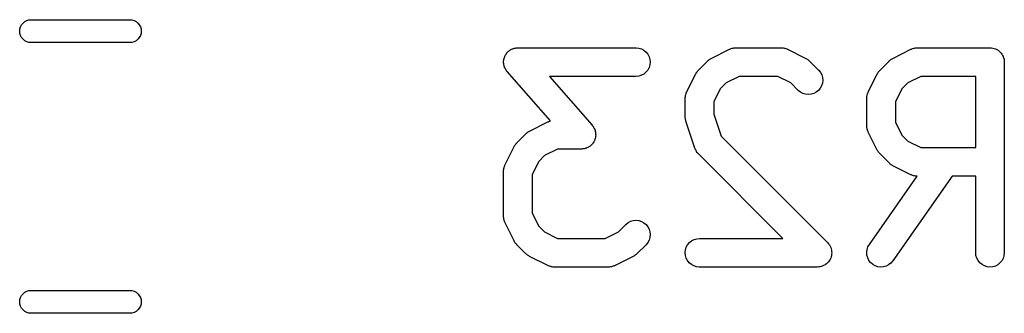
# Model space of a CAD drawing. Extents: x 0.77 to 5.19, y -2.29 to -0.61.
# Tile 28 of 41: x 2.76 to 2.96, y -0.79 to -0.73. Entities that reach past the tile are written whole.
import ezdxf

# ---------------------------------------------------------------- set-up
doc = ezdxf.new("R2010")
doc.units = 0
doc.header["$MEASUREMENT"] = 0
doc.layers.add('BLACK', color=7, linetype='CONTINUOUS')

msp = doc.modelspace()

# ---------------------------------------------------------------- linework, layer by layer
at = {"layer": 'BLACK', "linetype": 'CONTINUOUS'}
for p, q in [((2.7585, -0.730074), (2.75891, -0.729854)), ((2.75891, -0.729854), (2.75936, -0.729719)), ((2.75936, -0.729719), (2.7597, -0.729685)), ((2.7597, -0.729685), (2.7803, -0.729685)), ((2.7803, -0.729685), (2.78064, -0.729719)), ((2.78064, -0.729719), (2.78109, -0.729854)), ((2.78109, -0.729854), (2.7815, -0.730074)), ((2.75745, -0.732047), (2.75749, -0.731584)), ((2.75749, -0.731584), (2.75763, -0.731139)), ((2.75763, -0.731139), (2.75785, -0.730729)), ((2.75785, -0.730729), (2.75814, -0.730369)), ((2.75814, -0.730369), (2.7585, -0.730074)), ((2.7815, -0.730074), (2.78186, -0.730369)), ((2.78186, -0.730369), (2.78215, -0.730729)), ((2.78215, -0.730729), (2.78237, -0.731139)), ((2.78237, -0.731139), (2.78251, -0.731584)), ((2.78251, -0.731584), (2.78255, -0.732047)), ((2.75749, -0.73251), (2.75745, -0.732047)), ((2.75763, -0.732956), (2.75749, -0.73251)), ((2.75785, -0.733366), (2.75763, -0.732956)), ((2.75814, -0.733726), (2.75785, -0.733366)), ((2.7585, -0.734021), (2.75814, -0.733726)), ((2.78186, -0.733726), (2.7815, -0.734021)), ((2.78215, -0.733366), (2.78186, -0.733726)), ((2.78237, -0.732956), (2.78215, -0.733366)), ((2.78251, -0.73251), (2.78237, -0.732956)), ((2.78255, -0.732047), (2.78251, -0.73251)), ((2.75891, -0.73424), (2.7585, -0.734021)), ((2.75936, -0.734375), (2.75891, -0.73424)), ((2.7597, -0.734409), (2.75936, -0.734375)), ((2.7803, -0.734409), (2.7597, -0.734409)), ((2.78064, -0.734375), (2.7803, -0.734409)), ((2.78109, -0.73424), (2.78064, -0.734375)), ((2.7815, -0.734021), (2.78109, -0.73424)), ((2.85854, -0.736098), (2.85868, -0.735981)), ((2.85868, -0.735981), (2.85878, -0.735932)), ((2.85878, -0.735932), (2.85886, -0.735872)), ((2.85886, -0.735872), (2.85903, -0.735797)), ((2.85903, -0.735797), (2.85919, -0.73571)), ((2.85919, -0.73571), (2.85929, -0.73568)), ((2.85929, -0.73568), (2.85939, -0.735638)), ((2.85939, -0.735638), (2.85957, -0.735597)), ((2.85957, -0.735597), (2.85975, -0.735544)), ((2.85975, -0.735544), (2.85985, -0.735534)), ((2.85985, -0.735534), (2.85995, -0.735511)), ((2.85995, -0.735511), (2.86013, -0.735505)), ((2.86013, -0.735505), (2.86032, -0.735487)), ((2.86032, -0.735487), (2.88469, -0.735487)), ((2.88469, -0.735487), (2.88473, -0.735488)), ((2.88473, -0.735488), (2.8853, -0.735552)), ((2.8853, -0.735552), (2.88585, -0.735726)), ((2.88585, -0.735726), (2.88636, -0.736004)), ((2.90024, -0.737674), (2.90399, -0.735799)), ((2.90399, -0.735799), (2.90403, -0.735781)), ((2.90403, -0.735781), (2.90411, -0.735751)), ((2.90411, -0.735751), (2.90419, -0.73571)), ((2.90419, -0.73571), (2.90438, -0.735652)), ((2.90438, -0.735652), (2.90457, -0.735582)), ((2.90457, -0.735582), (2.90466, -0.735569)), ((2.90466, -0.735569), (2.90474, -0.735544)), ((2.90474, -0.735544), (2.90494, -0.735524)), ((2.90494, -0.735524), (2.90514, -0.735492)), ((2.90514, -0.735492), (2.90523, -0.735496)), ((2.90523, -0.735496), (2.90531, -0.735487)), ((2.90531, -0.735487), (2.91469, -0.735487)), ((2.91469, -0.735487), (2.91473, -0.735488)), ((2.91473, -0.735488), (2.91481, -0.735497)), ((2.91481, -0.735497), (2.9149, -0.735495)), ((2.9149, -0.735495), (2.9151, -0.735529)), ((2.9151, -0.735529), (2.9153, -0.735552)), ((2.9153, -0.735552), (2.91538, -0.735578)), ((2.91538, -0.735578), (2.91547, -0.735593)), ((2.91547, -0.735593), (2.91566, -0.735665)), ((2.91566, -0.735665), (2.91585, -0.735726)), ((2.91585, -0.735726), (2.91593, -0.735768)), ((2.91593, -0.735768), (2.91601, -0.735799)), ((2.91601, -0.735799), (2.91976, -0.737674)), ((2.93774, -0.737674), (2.94149, -0.735799)), ((2.94149, -0.735799), (2.94152, -0.735781)), ((2.94152, -0.735781), (2.94161, -0.735751)), ((2.94161, -0.735751), (2.94168, -0.73571)), ((2.94168, -0.73571), (2.94188, -0.735652)), ((2.94188, -0.735652), (2.94207, -0.735582)), ((2.94207, -0.735582), (2.94215, -0.735569)), ((2.94215, -0.735569), (2.94223, -0.735544)), ((2.94223, -0.735544), (2.94244, -0.735524)), ((2.94244, -0.735524), (2.94264, -0.735492)), ((2.94264, -0.735492), (2.94272, -0.735496)), ((2.94272, -0.735496), (2.94281, -0.735487)), ((2.94281, -0.735487), (2.95781, -0.735487)), ((2.95781, -0.735487), (2.95783, -0.735488)), ((2.95783, -0.735488), (2.95783, -0.735487)), ((2.95783, -0.735487), (2.95783, -0.735488)), ((2.95783, -0.735488), (2.95785, -0.735488)), ((2.95785, -0.735488), (2.95813, -0.735519)), ((2.95813, -0.735519), (2.9584, -0.735548)), ((2.9584, -0.735548), (2.95841, -0.735551)), ((2.95841, -0.735551), (2.95842, -0.735552)), ((2.95842, -0.735552), (2.95868, -0.735636)), ((2.95868, -0.735636), (2.95895, -0.735718)), ((2.95895, -0.735718), (2.95896, -0.735723)), ((2.95896, -0.735723), (2.95897, -0.735726)), ((2.95897, -0.735726), (2.95921, -0.735861)), ((2.95921, -0.735861), (2.95946, -0.735992)), ((2.85741, -0.738031), (2.85743, -0.737846)), ((2.85743, -0.737846), (2.85746, -0.737747)), ((2.85746, -0.737747), (2.85747, -0.737645)), ((2.85747, -0.737645), (2.85754, -0.737473)), ((2.85754, -0.737473), (2.8576, -0.737296)), ((2.8576, -0.737296), (2.85765, -0.737205)), ((2.85765, -0.737205), (2.85768, -0.737108)), ((2.85768, -0.737108), (2.85778, -0.736952)), ((2.85778, -0.736952), (2.85787, -0.736789)), ((2.85787, -0.736789), (2.85794, -0.736709)), ((2.85794, -0.736709), (2.85799, -0.736622)), ((2.85799, -0.736622), (2.85812, -0.736488)), ((2.85812, -0.736488), (2.85824, -0.736345)), ((2.85824, -0.736345), (2.85832, -0.736279)), ((2.85832, -0.736279), (2.85839, -0.736204)), ((2.85839, -0.736204), (2.85854, -0.736098)), ((2.88636, -0.736004), (2.8868, -0.736374)), ((2.8868, -0.736374), (2.88716, -0.736823)), ((2.88716, -0.736823), (2.88743, -0.737334)), ((2.88743, -0.737334), (2.88759, -0.737887)), ((2.88759, -0.737887), (2.88764, -0.738461)), ((2.89963, -0.738095), (2.89976, -0.737981)), ((2.89976, -0.737981), (2.89986, -0.737915)), ((2.89986, -0.737915), (2.89996, -0.737839)), ((2.89996, -0.737839), (2.9001, -0.737762)), ((2.9001, -0.737762), (2.90024, -0.737674)), ((2.91976, -0.737674), (2.91979, -0.737693)), ((2.91979, -0.737693), (2.91993, -0.737783)), ((2.91993, -0.737783), (2.92008, -0.737861)), ((2.92008, -0.737861), (2.92017, -0.737939)), ((2.92017, -0.737939), (2.92028, -0.738006)), ((2.92028, -0.738006), (2.9204, -0.738122)), ((2.93713, -0.738095), (2.93725, -0.737981)), ((2.93725, -0.737981), (2.93735, -0.737915)), ((2.93735, -0.737915), (2.93745, -0.737839)), ((2.93745, -0.737839), (2.9376, -0.737762)), ((2.9376, -0.737762), (2.93774, -0.737674)), ((2.95946, -0.735992), (2.95947, -0.735999)), ((2.95947, -0.735999), (2.95947, -0.736004)), ((2.95947, -0.736004), (2.95969, -0.736183)), ((2.95969, -0.736183), (2.9599, -0.73636)), ((2.9599, -0.73636), (2.95991, -0.736368)), ((2.95991, -0.736368), (2.95992, -0.736374)), ((2.95992, -0.736374), (2.96009, -0.736589)), ((2.96009, -0.736589), (2.96027, -0.736806)), ((2.96027, -0.736806), (2.96027, -0.736815)), ((2.96027, -0.736815), (2.96028, -0.736823)), ((2.96028, -0.736823), (2.96041, -0.737069)), ((2.96041, -0.737069), (2.96054, -0.737315)), ((2.96054, -0.737315), (2.96054, -0.737325)), ((2.96054, -0.737325), (2.96054, -0.737334)), ((2.96054, -0.737334), (2.96062, -0.737601)), ((2.96062, -0.737601), (2.9607, -0.737867)), ((2.9607, -0.737867), (2.9607, -0.737877)), ((2.9607, -0.737877), (2.96071, -0.737887)), ((2.96071, -0.737887), (2.96073, -0.738163)), ((2.85737, -0.738213), (2.85741, -0.738031)), ((2.85738, -0.738316), (2.85737, -0.738213)), ((2.85737, -0.73842), (2.85738, -0.738316)), ((2.85738, -0.738604), (2.85737, -0.73842)), ((2.85739, -0.738789), (2.85738, -0.738604)), ((2.85741, -0.73889), (2.85739, -0.738789)), ((2.85742, -0.738993), (2.85741, -0.73889)), ((2.85747, -0.739171), (2.85742, -0.738993)), ((2.85751, -0.739352), (2.85747, -0.739171)), ((2.85755, -0.739447), (2.85751, -0.739352)), ((2.85758, -0.739546), (2.85755, -0.739447)), ((2.85767, -0.73971), (2.85758, -0.739546)), ((2.85774, -0.73988), (2.85767, -0.73971)), ((2.8578, -0.739965), (2.85774, -0.73988)), ((2.85785, -0.740057), (2.8578, -0.739965)), ((2.88741, -0.739584), (2.88714, -0.740091)), ((2.88758, -0.739034), (2.88741, -0.739584)), ((2.88764, -0.738461), (2.88758, -0.739034)), ((2.8976, -0.740102), (2.89948, -0.738227)), ((2.89948, -0.738227), (2.8995, -0.738198)), ((2.8995, -0.738198), (2.89963, -0.738095)), ((2.9204, -0.738122), (2.92052, -0.738227)), ((2.92052, -0.738227), (2.9224, -0.740102)), ((2.9351, -0.740102), (2.93697, -0.738227)), ((2.93697, -0.738227), (2.937, -0.738198)), ((2.937, -0.738198), (2.93713, -0.738095)), ((2.96073, -0.738163), (2.96076, -0.73844)), ((2.96076, -0.73844), (2.96076, -0.77781)), ((2.85796, -0.740201), (2.85785, -0.740057)), ((2.85807, -0.740353), (2.85796, -0.740201)), ((2.8581, -0.740385), (2.85807, -0.740353)), ((2.86703, -0.750596), (2.8581, -0.740385)), ((2.88469, -0.741393), (2.86683, -0.741393)), ((2.86683, -0.741393), (2.87566, -0.751494)), ((2.88526, -0.741337), (2.88469, -0.741393)), ((2.88582, -0.74117), (2.88526, -0.741337)), ((2.88632, -0.7409), (2.88582, -0.74117)), ((2.88677, -0.740535), (2.88632, -0.7409)), ((2.88714, -0.740091), (2.88677, -0.740535)), ((2.89517, -0.744619), (2.89705, -0.740869)), ((2.89705, -0.740869), (2.89707, -0.740832)), ((2.89707, -0.740832), (2.89716, -0.740693)), ((2.89716, -0.740693), (2.89724, -0.740547)), ((2.89724, -0.740547), (2.89731, -0.740452)), ((2.89731, -0.740452), (2.89738, -0.740349)), ((2.89738, -0.740349), (2.8975, -0.74023)), ((2.8975, -0.74023), (2.8976, -0.740102)), ((2.90601, -0.741393), (2.90331, -0.742742)), ((2.91399, -0.741393), (2.90601, -0.741393)), ((2.91669, -0.742742), (2.91399, -0.741393)), ((2.9224, -0.740102), (2.92243, -0.740131)), ((2.92243, -0.740131), (2.92279, -0.740582)), ((2.92279, -0.740582), (2.92305, -0.741093)), ((2.92305, -0.741093), (2.92321, -0.741647)), ((2.92321, -0.741647), (2.92326, -0.742221)), ((2.93267, -0.744619), (2.93454, -0.740869)), ((2.93454, -0.740869), (2.93456, -0.740832)), ((2.93456, -0.740832), (2.93465, -0.740693)), ((2.93465, -0.740693), (2.93473, -0.740547)), ((2.93473, -0.740547), (2.93481, -0.740452)), ((2.93481, -0.740452), (2.93488, -0.740349)), ((2.93488, -0.740349), (2.93499, -0.74023)), ((2.93499, -0.74023), (2.9351, -0.740102)), ((2.94351, -0.741393), (2.94081, -0.742742)), ((2.95485, -0.741393), (2.94351, -0.741393)), ((2.95485, -0.75611), (2.95485, -0.741393)), ((2.90212, -0.743939), (2.90077, -0.746636)), ((2.90331, -0.742742), (2.90212, -0.743939)), ((2.91822, -0.744278), (2.91669, -0.742742)), ((2.92275, -0.743849), (2.92238, -0.744292)), ((2.92303, -0.743343), (2.92275, -0.743849)), ((2.9232, -0.742794), (2.92303, -0.743343)), ((2.92326, -0.742221), (2.9232, -0.742794)), ((2.93961, -0.743939), (2.93826, -0.746636)), ((2.94081, -0.742742), (2.93961, -0.743939)), ((2.89486, -0.745898), (2.89487, -0.745812)), ((2.89486, -0.745939), (2.89486, -0.745898)), ((2.89486, -0.749689), (2.89486, -0.745939)), ((2.89487, -0.745725), (2.8949, -0.745526)), ((2.89487, -0.745812), (2.89487, -0.745725)), ((2.8949, -0.745526), (2.89493, -0.745325)), ((2.89493, -0.745325), (2.89495, -0.745243)), ((2.89495, -0.745243), (2.89497, -0.745157)), ((2.89497, -0.745157), (2.89504, -0.744968)), ((2.89504, -0.744968), (2.8951, -0.744776)), ((2.8951, -0.744776), (2.89514, -0.7447)), ((2.89514, -0.7447), (2.89517, -0.744619)), ((2.91867, -0.744643), (2.91822, -0.744278)), ((2.91918, -0.744916), (2.91867, -0.744643)), ((2.91973, -0.745084), (2.91918, -0.744916)), ((2.9203, -0.745142), (2.91973, -0.745084)), ((2.92087, -0.745088), (2.9203, -0.745142)), ((2.92143, -0.744924), (2.92087, -0.745088)), ((2.92194, -0.744655), (2.92143, -0.744924)), ((2.92238, -0.744292), (2.92194, -0.744655)), ((2.93236, -0.745725), (2.9324, -0.745526)), ((2.93237, -0.745812), (2.93236, -0.745725)), ((2.93236, -0.745898), (2.93237, -0.745812)), ((2.93236, -0.745939), (2.93236, -0.745898)), ((2.93236, -0.751564), (2.93236, -0.745939)), ((2.9324, -0.745526), (2.93242, -0.745325)), ((2.93242, -0.745325), (2.93245, -0.745243)), ((2.93245, -0.745243), (2.93246, -0.745157)), ((2.93246, -0.745157), (2.93253, -0.744968)), ((2.93253, -0.744968), (2.9326, -0.744776)), ((2.9326, -0.744776), (2.93264, -0.7447)), ((2.93264, -0.7447), (2.93267, -0.744619)), ((2.90077, -0.746636), (2.90077, -0.74921)), ((2.93826, -0.746636), (2.93826, -0.750866)), ((2.89488, -0.749854), (2.89486, -0.749689)), ((2.89488, -0.75002), (2.89488, -0.749854)), ((2.89491, -0.75014), (2.89488, -0.75002)), ((2.89492, -0.750262), (2.89491, -0.75014)), ((2.90077, -0.74921), (2.90227, -0.753718)), ((2.86275, -0.752672), (2.8665, -0.750797)), ((2.8665, -0.750797), (2.86653, -0.750779)), ((2.86653, -0.750779), (2.86662, -0.750749)), ((2.86662, -0.750749), (2.86669, -0.750708)), ((2.86669, -0.750708), (2.86689, -0.75065)), ((2.86689, -0.75065), (2.86703, -0.750596)), ((2.87566, -0.751494), (2.87569, -0.751525)), ((2.87569, -0.751525), (2.8758, -0.751677)), ((2.8758, -0.751677), (2.87591, -0.751821)), ((2.87591, -0.751821), (2.87596, -0.751913)), ((2.87596, -0.751913), (2.87602, -0.751998)), ((2.87602, -0.751998), (2.87609, -0.752168)), ((2.87609, -0.752168), (2.87618, -0.752332)), ((2.89497, -0.750421), (2.89492, -0.750262)), ((2.895, -0.750583), (2.89497, -0.750421)), ((2.89501, -0.750623), (2.895, -0.750583)), ((2.89689, -0.756247), (2.89501, -0.750623)), ((2.93237, -0.75165), (2.93236, -0.751564)), ((2.93236, -0.751737), (2.93237, -0.75165)), ((2.93239, -0.751936), (2.93236, -0.751737)), ((2.93241, -0.752137), (2.93239, -0.751936)), ((2.93244, -0.752221), (2.93241, -0.752137)), ((2.93245, -0.752306), (2.93244, -0.752221)), ((2.93826, -0.750866), (2.93961, -0.753564)), ((2.86011, -0.7551), (2.86198, -0.753225)), ((2.86198, -0.753225), (2.86201, -0.753196)), ((2.86201, -0.753196), (2.86214, -0.753093)), ((2.86214, -0.753093), (2.86226, -0.752979)), ((2.86226, -0.752979), (2.86236, -0.752913)), ((2.86236, -0.752913), (2.86246, -0.752837)), ((2.86246, -0.752837), (2.86261, -0.75276)), ((2.86261, -0.75276), (2.86275, -0.752672)), ((2.87618, -0.752332), (2.87621, -0.752432)), ((2.87621, -0.752432), (2.87625, -0.752527)), ((2.87629, -0.754233), (2.87622, -0.754406)), ((2.87625, -0.752527), (2.87629, -0.752707)), ((2.87629, -0.752707), (2.87634, -0.752885)), ((2.8763, -0.754131), (2.87629, -0.754233)), ((2.87633, -0.754032), (2.8763, -0.754131)), ((2.87635, -0.753848), (2.87633, -0.754032)), ((2.87634, -0.752885), (2.87635, -0.752988)), ((2.87635, -0.752988), (2.87637, -0.753089)), ((2.87639, -0.753666), (2.87635, -0.753848)), ((2.87637, -0.753089), (2.87638, -0.753275)), ((2.87638, -0.753275), (2.87639, -0.753459)), ((2.87639, -0.753459), (2.87638, -0.753562)), ((2.87638, -0.753562), (2.87639, -0.753666)), ((2.90227, -0.753718), (2.92427, -0.775722)), ((2.93252, -0.752495), (2.93245, -0.752306)), ((2.93258, -0.752689), (2.93252, -0.752495)), ((2.93262, -0.752765), (2.93258, -0.752689)), ((2.93265, -0.752847), (2.93262, -0.752765)), ((2.93267, -0.752884), (2.93265, -0.752847)), ((2.93454, -0.756634), (2.93267, -0.752884)), ((2.93961, -0.753564), (2.94081, -0.754761)), ((2.85768, -0.759617), (2.85955, -0.755867)), ((2.85955, -0.755867), (2.85957, -0.755831)), ((2.85957, -0.755831), (2.85966, -0.755691)), ((2.85966, -0.755691), (2.85974, -0.755545)), ((2.85974, -0.755545), (2.85982, -0.75545)), ((2.85982, -0.75545), (2.85988, -0.755347)), ((2.85988, -0.755347), (2.86, -0.755228)), ((2.86, -0.755228), (2.86011, -0.7551)), ((2.87419, -0.756281), (2.87402, -0.756335)), ((2.87437, -0.75624), (2.87419, -0.756281)), ((2.87447, -0.756198), (2.87437, -0.75624)), ((2.87457, -0.756168), (2.87447, -0.756198)), ((2.87473, -0.756082), (2.87457, -0.756168)), ((2.8749, -0.756006), (2.87473, -0.756082)), ((2.87498, -0.755946), (2.8749, -0.756006)), ((2.87508, -0.755898), (2.87498, -0.755946)), ((2.87522, -0.755781), (2.87508, -0.755898)), ((2.87537, -0.755674), (2.87522, -0.755781)), ((2.87544, -0.755599), (2.87537, -0.755674)), ((2.87552, -0.755534), (2.87544, -0.755599)), ((2.87564, -0.755391), (2.87552, -0.755534)), ((2.87577, -0.755257), (2.87564, -0.755391)), ((2.87582, -0.755169), (2.87577, -0.755257)), ((2.87589, -0.755089), (2.87582, -0.755169)), ((2.87598, -0.754927), (2.87589, -0.755089)), ((2.87608, -0.75477), (2.87598, -0.754927)), ((2.87611, -0.754674), (2.87608, -0.75477)), ((2.87616, -0.754583), (2.87611, -0.754674)), ((2.87622, -0.754406), (2.87616, -0.754583)), ((2.89692, -0.756326), (2.89689, -0.756247)), ((2.94081, -0.754761), (2.94351, -0.75611)), ((2.94351, -0.75611), (2.95485, -0.75611)), ((2.86582, -0.75774), (2.86462, -0.758937)), ((2.86851, -0.756391), (2.86582, -0.75774)), ((2.87344, -0.756391), (2.86851, -0.756391)), ((2.87363, -0.756373), (2.87344, -0.756391)), ((2.87381, -0.756368), (2.87363, -0.756373)), ((2.87391, -0.756345), (2.87381, -0.756368)), ((2.87402, -0.756335), (2.87391, -0.756345)), ((2.89695, -0.75641), (2.89692, -0.756326)), ((2.89704, -0.756589), (2.89695, -0.75641)), ((2.89712, -0.756773), (2.89704, -0.756589)), ((2.89717, -0.756844), (2.89712, -0.756773)), ((2.89721, -0.756921), (2.89717, -0.756844)), ((2.89734, -0.757079), (2.89721, -0.756921)), ((2.89745, -0.757244), (2.89734, -0.757079)), ((2.89752, -0.757304), (2.89745, -0.757244)), ((2.89757, -0.757372), (2.89752, -0.757304)), ((2.8976, -0.757401), (2.89757, -0.757372)), ((2.91506, -0.774857), (2.8976, -0.757401)), ((2.93463, -0.756774), (2.93454, -0.756634)), ((2.93471, -0.756921), (2.93463, -0.756774)), ((2.93478, -0.757017), (2.93471, -0.756921)), ((2.93485, -0.757121), (2.93478, -0.757017)), ((2.93496, -0.757242), (2.93485, -0.757121)), ((2.93507, -0.757372), (2.93496, -0.757242)), ((2.9351, -0.757401), (2.93507, -0.757372)), ((2.93697, -0.759276), (2.9351, -0.757401)), ((2.85741, -0.760524), (2.85743, -0.760323)), ((2.85743, -0.760323), (2.85746, -0.760241)), ((2.85746, -0.760241), (2.85747, -0.760155)), ((2.85747, -0.760155), (2.85754, -0.759966)), ((2.85754, -0.759966), (2.8576, -0.759774)), ((2.8576, -0.759774), (2.85765, -0.759698)), ((2.85765, -0.759698), (2.85768, -0.759617)), ((2.86462, -0.758937), (2.86327, -0.761634)), ((2.9371, -0.759381), (2.93697, -0.759276)), ((2.93722, -0.759497), (2.9371, -0.759381)), ((2.93732, -0.759564), (2.93722, -0.759497)), ((2.93742, -0.759642), (2.93732, -0.759564)), ((2.93756, -0.75972), (2.93742, -0.759642)), ((2.9377, -0.75981), (2.93756, -0.75972)), ((2.93774, -0.759829), (2.9377, -0.75981)), ((2.94149, -0.761704), (2.93774, -0.759829)), ((2.85737, -0.760723), (2.85741, -0.760524)), ((2.85738, -0.76081), (2.85737, -0.760723)), ((2.85737, -0.760896), (2.85738, -0.76081)), ((2.85737, -0.760937), (2.85737, -0.760896)), ((2.85737, -0.770311), (2.85737, -0.760937)), ((2.86327, -0.761634), (2.86327, -0.769614)), ((2.93289, -0.776117), (2.94276, -0.762014)), ((2.94997, -0.762015), (2.93773, -0.779504)), ((2.94157, -0.761735), (2.94149, -0.761704)), ((2.94165, -0.761777), (2.94157, -0.761735)), ((2.94184, -0.761837), (2.94165, -0.761777)), ((2.94203, -0.76191), (2.94184, -0.761837)), ((2.94211, -0.761925), (2.94203, -0.76191)), ((2.94219, -0.761951), (2.94211, -0.761925)), ((2.94239, -0.761973), (2.94219, -0.761951)), ((2.94259, -0.762008), (2.94239, -0.761973)), ((2.94268, -0.762005), (2.94259, -0.762008)), ((2.94276, -0.762014), (2.94268, -0.762005)), ((2.95485, -0.762015), (2.94997, -0.762015)), ((2.95485, -0.77781), (2.95485, -0.762015)), ((2.85737, -0.770398), (2.85737, -0.770311)), ((2.85737, -0.770484), (2.85737, -0.770398)), ((2.8574, -0.770684), (2.85737, -0.770484)), ((2.86327, -0.769614), (2.86462, -0.772312)), ((2.85742, -0.770885), (2.8574, -0.770684)), ((2.85745, -0.770968), (2.85742, -0.770885)), ((2.85746, -0.771054), (2.85745, -0.770968)), ((2.85753, -0.771243), (2.85746, -0.771054)), ((2.85759, -0.771436), (2.85753, -0.771243)), ((2.85763, -0.771513), (2.85759, -0.771436)), ((2.85766, -0.771595), (2.85763, -0.771513)), ((2.85768, -0.771632), (2.85766, -0.771595)), ((2.85955, -0.775381), (2.85768, -0.771632)), ((2.86462, -0.772312), (2.86582, -0.773509)), ((2.88107, -0.773509), (2.8826, -0.771973)), ((2.8826, -0.771973), (2.88263, -0.771944)), ((2.88263, -0.771944), (2.88308, -0.771584)), ((2.88308, -0.771584), (2.88359, -0.771319)), ((2.88359, -0.771319), (2.88415, -0.771158)), ((2.88415, -0.771158), (2.88472, -0.771108)), ((2.88472, -0.771108), (2.88529, -0.77117)), ((2.88529, -0.77117), (2.88584, -0.771343)), ((2.88584, -0.771343), (2.88635, -0.771619)), ((2.88635, -0.771619), (2.88679, -0.771987)), ((2.88679, -0.771987), (2.88716, -0.772435)), ((2.88716, -0.772435), (2.88742, -0.772945)), ((2.86582, -0.773509), (2.86851, -0.774857)), ((2.87837, -0.774857), (2.88107, -0.773509)), ((2.88742, -0.772945), (2.88759, -0.773497)), ((2.88759, -0.773497), (2.88764, -0.774071)), ((2.88764, -0.774071), (2.88759, -0.774644)), ((2.85964, -0.775522), (2.85955, -0.775381)), ((2.85972, -0.775669), (2.85964, -0.775522)), ((2.85979, -0.775765), (2.85972, -0.775669)), ((2.85986, -0.775869), (2.85979, -0.775765)), ((2.85997, -0.77599), (2.85986, -0.775869)), ((2.86008, -0.776119), (2.85997, -0.77599)), ((2.86011, -0.776149), (2.86008, -0.776119)), ((2.86198, -0.778023), (2.86011, -0.776149)), ((2.86851, -0.774857), (2.87837, -0.774857)), ((2.88678, -0.776149), (2.8849, -0.778023)), ((2.88714, -0.775703), (2.88678, -0.776149)), ((2.88742, -0.775195), (2.88714, -0.775703)), ((2.88759, -0.774644), (2.88742, -0.775195)), ((2.89509, -0.776666), (2.89537, -0.776159)), ((2.89537, -0.776159), (2.89573, -0.775715)), ((2.89573, -0.775715), (2.89618, -0.775351)), ((2.89618, -0.775351), (2.89669, -0.77508)), ((2.89669, -0.77508), (2.89724, -0.774914)), ((2.89724, -0.774914), (2.89781, -0.774857)), ((2.89781, -0.774857), (2.91506, -0.774857)), ((2.92427, -0.775722), (2.9243, -0.775744)), ((2.9243, -0.775744), (2.9243, -0.775744)), ((2.9243, -0.775744), (2.9243, -0.775745)), ((2.9243, -0.775745), (2.9243, -0.775752)), ((2.9243, -0.775752), (2.92448, -0.775975)), ((2.92448, -0.775975), (2.92466, -0.776193)), ((2.92466, -0.776193), (2.92466, -0.776198)), ((2.92466, -0.776198), (2.92466, -0.776202)), ((2.92466, -0.776202), (2.92479, -0.776451)), ((2.92479, -0.776451), (2.92492, -0.776704)), ((2.93243, -0.777166), (2.93261, -0.776619)), ((2.93261, -0.776619), (2.93289, -0.776117)), ((2.86211, -0.778129), (2.86198, -0.778023)), ((2.86223, -0.778244), (2.86211, -0.778129)), ((2.86233, -0.778311), (2.86223, -0.778244)), ((2.86243, -0.778389), (2.86233, -0.778311)), ((2.86257, -0.778467), (2.86243, -0.778389)), ((2.86271, -0.778558), (2.86257, -0.778467)), ((2.86275, -0.778576), (2.86271, -0.778558)), ((2.8665, -0.780451), (2.86275, -0.778576)), ((2.88414, -0.778576), (2.88039, -0.780451)), ((2.88428, -0.778488), (2.88414, -0.778576)), ((2.88442, -0.778412), (2.88428, -0.778488)), ((2.88452, -0.778335), (2.88442, -0.778412)), ((2.88462, -0.77827), (2.88452, -0.778335)), ((2.88474, -0.778156), (2.88462, -0.77827)), ((2.88487, -0.778052), (2.88474, -0.778156)), ((2.8849, -0.778023), (2.88487, -0.778052)), ((2.89486, -0.77779), (2.89492, -0.777216)), ((2.89491, -0.778364), (2.89486, -0.77779)), ((2.89508, -0.778916), (2.89491, -0.778364)), ((2.89492, -0.777216), (2.89509, -0.776666)), ((2.92499, -0.778677), (2.92491, -0.778954)), ((2.92492, -0.776704), (2.92493, -0.776709)), ((2.92493, -0.776709), (2.92493, -0.776714)), ((2.92493, -0.776714), (2.92501, -0.776984)), ((2.92508, -0.778414), (2.92499, -0.778677)), ((2.92501, -0.776984), (2.92509, -0.777257)), ((2.92511, -0.778119), (2.92508, -0.778404)), ((2.92508, -0.778404), (2.92508, -0.778409)), ((2.92508, -0.778409), (2.92508, -0.778414)), ((2.92509, -0.777257), (2.92509, -0.777262)), ((2.92509, -0.777262), (2.92509, -0.777267)), ((2.92509, -0.777267), (2.92511, -0.777553)), ((2.92511, -0.777553), (2.92514, -0.777831)), ((2.92514, -0.777841), (2.92511, -0.778119)), ((2.92514, -0.777831), (2.92514, -0.777836)), ((2.92514, -0.777836), (2.92514, -0.777841)), ((2.93236, -0.777739), (2.93243, -0.777166)), ((2.9324, -0.778313), (2.93236, -0.777739)), ((2.93255, -0.778869), (2.9324, -0.778313)), ((2.95491, -0.778384), (2.95485, -0.77781)), ((2.95508, -0.778935), (2.95491, -0.778384)), ((2.96069, -0.778424), (2.96052, -0.778973)), ((2.96076, -0.777851), (2.96069, -0.778424)), ((2.96076, -0.77781), (2.96076, -0.777851)), ((2.86658, -0.780482), (2.8665, -0.780451)), ((2.86665, -0.780524), (2.86658, -0.780482)), ((2.86685, -0.780585), (2.86665, -0.780524)), ((2.86704, -0.780657), (2.86685, -0.780585)), ((2.86712, -0.780672), (2.86704, -0.780657)), ((2.8672, -0.780698), (2.86712, -0.780672)), ((2.8674, -0.780721), (2.8672, -0.780698)), ((2.87964, -0.780707), (2.87944, -0.780726)), ((2.87972, -0.780682), (2.87964, -0.780707)), ((2.87981, -0.780668), (2.87972, -0.780682)), ((2.88, -0.780599), (2.87981, -0.780668)), ((2.88019, -0.78054), (2.88, -0.780599)), ((2.88027, -0.780499), (2.88019, -0.78054)), ((2.88035, -0.780469), (2.88027, -0.780499)), ((2.88039, -0.780451), (2.88035, -0.780469)), ((2.89534, -0.779427), (2.89508, -0.778916)), ((2.8957, -0.779876), (2.89534, -0.779427)), ((2.89615, -0.780247), (2.8957, -0.779876)), ((2.89665, -0.780524), (2.89615, -0.780247)), ((2.8972, -0.780698), (2.89665, -0.780524)), ((2.89777, -0.780763), (2.8972, -0.780698)), ((2.92275, -0.780709), (2.92247, -0.780735)), ((2.92276, -0.780707), (2.92275, -0.780707)), ((2.92275, -0.780707), (2.92275, -0.780709)), ((2.92303, -0.780625), (2.92276, -0.780707)), ((2.9233, -0.780544), (2.92303, -0.780625)), ((2.92331, -0.780542), (2.9233, -0.780544)), ((2.92356, -0.780408), (2.92331, -0.78054)), ((2.92331, -0.78054), (2.92331, -0.780542)), ((2.92381, -0.780275), (2.92356, -0.780408)), ((2.92382, -0.780272), (2.92381, -0.780275)), ((2.92404, -0.780088), (2.92382, -0.78027)), ((2.92382, -0.78027), (2.92382, -0.780272)), ((2.92426, -0.779913), (2.92404, -0.780088)), ((2.92427, -0.779905), (2.92426, -0.779909)), ((2.92426, -0.779909), (2.92426, -0.779913)), ((2.92445, -0.779684), (2.92427, -0.779905)), ((2.92463, -0.77947), (2.92445, -0.779684)), ((2.92477, -0.779206), (2.92463, -0.779461)), ((2.92463, -0.779461), (2.92463, -0.779465)), ((2.92463, -0.779465), (2.92463, -0.77947)), ((2.9249, -0.778964), (2.92477, -0.779206)), ((2.92491, -0.778959), (2.9249, -0.778964)), ((2.92491, -0.778954), (2.92491, -0.778959)), ((2.93281, -0.779384), (2.93255, -0.778869)), ((2.93316, -0.779839), (2.93281, -0.779384)), ((2.9336, -0.780217), (2.93316, -0.779839)), ((2.9341, -0.780504), (2.9336, -0.780217)), ((2.93465, -0.780687), (2.9341, -0.780504)), ((2.93522, -0.780762), (2.93465, -0.780687)), ((2.93635, -0.780574), (2.93579, -0.780723)), ((2.93687, -0.78032), (2.93635, -0.780574)), ((2.93732, -0.779969), (2.93687, -0.78032)), ((2.9377, -0.779537), (2.93732, -0.779969)), ((2.93773, -0.779504), (2.9377, -0.779537)), ((2.95535, -0.779444), (2.95508, -0.778935)), ((2.95571, -0.779891), (2.95535, -0.779444)), ((2.95616, -0.780258), (2.95571, -0.779891)), ((2.95666, -0.780532), (2.95616, -0.780258)), ((2.95721, -0.780703), (2.95666, -0.780532)), ((2.95779, -0.780763), (2.95721, -0.780703)), ((2.95891, -0.780548), (2.95836, -0.780711)), ((2.95942, -0.780281), (2.95891, -0.780548)), ((2.95987, -0.77992), (2.95942, -0.780281)), ((2.96024, -0.779478), (2.95987, -0.77992)), ((2.96052, -0.778973), (2.96024, -0.779478)), ((2.8676, -0.780755), (2.8674, -0.780721)), ((2.86769, -0.780753), (2.8676, -0.780755)), ((2.86778, -0.780763), (2.86769, -0.780753)), ((2.86782, -0.780763), (2.86778, -0.780763)), ((2.87907, -0.780763), (2.86782, -0.780763)), ((2.87915, -0.780755), (2.87907, -0.780763)), ((2.87924, -0.780758), (2.87915, -0.780755)), ((2.87944, -0.780726), (2.87924, -0.780758)), ((2.89781, -0.780763), (2.89777, -0.780763)), ((2.92219, -0.780763), (2.89781, -0.780763)), ((2.92247, -0.780735), (2.92219, -0.780763)), ((2.93579, -0.780723), (2.93522, -0.780762)), ((2.95836, -0.780711), (2.95779, -0.780763)), ((2.75763, -0.787044), (2.75785, -0.786634)), ((2.75785, -0.786634), (2.75814, -0.786274)), ((2.75814, -0.786274), (2.7585, -0.785979)), ((2.7585, -0.785979), (2.75891, -0.78576)), ((2.75891, -0.78576), (2.75936, -0.785625)), ((2.75936, -0.785625), (2.7597, -0.785591)), ((2.7597, -0.785591), (2.7803, -0.785591)), ((2.7803, -0.785591), (2.78064, -0.785625)), ((2.78064, -0.785625), (2.78109, -0.78576)), ((2.78109, -0.78576), (2.7815, -0.785979)), ((2.7815, -0.785979), (2.78186, -0.786274)), ((2.78186, -0.786274), (2.78215, -0.786634)), ((2.78215, -0.786634), (2.78237, -0.787044)), ((2.75745, -0.787953), (2.75749, -0.78749)), ((2.75749, -0.788416), (2.75745, -0.787953)), ((2.75749, -0.78749), (2.75763, -0.787044)), ((2.75763, -0.788861), (2.75749, -0.788416)), ((2.78237, -0.787044), (2.78251, -0.78749)), ((2.78251, -0.788416), (2.78237, -0.788861)), ((2.78251, -0.78749), (2.78255, -0.787953)), ((2.78255, -0.787953), (2.78251, -0.788416)), ((2.75785, -0.789271), (2.75763, -0.788861)), ((2.75814, -0.789631), (2.75785, -0.789271)), ((2.7585, -0.789926), (2.75814, -0.789631)), ((2.75891, -0.790146), (2.7585, -0.789926)), ((2.75936, -0.790281), (2.75891, -0.790146)), ((2.7597, -0.790315), (2.75936, -0.790281)), ((2.7803, -0.790315), (2.7597, -0.790315)), ((2.78064, -0.790281), (2.7803, -0.790315)), ((2.78109, -0.790146), (2.78064, -0.790281)), ((2.7815, -0.789926), (2.78109, -0.790146)), ((2.78186, -0.789631), (2.7815, -0.789926)), ((2.78215, -0.789271), (2.78186, -0.789631)), ((2.78237, -0.788861), (2.78215, -0.789271))]:
    msp.add_line(p, q, dxfattribs=at)

doc.saveas('drawing.dxf')
